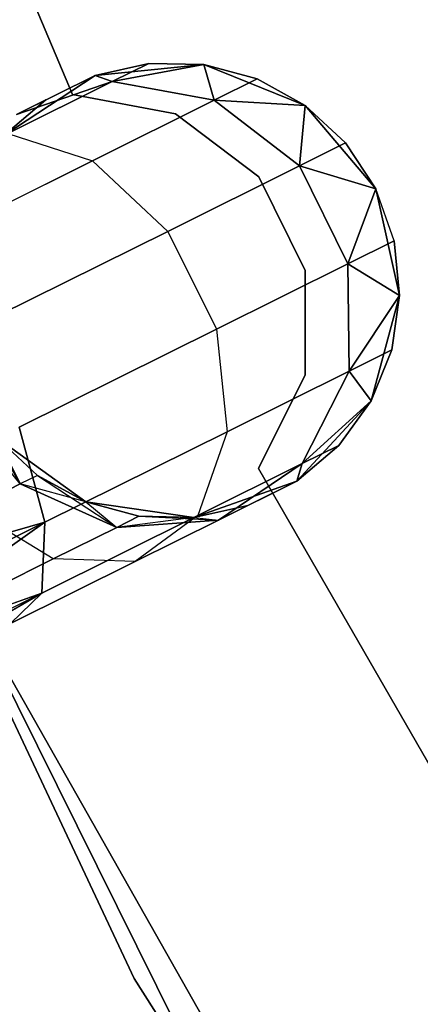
# Model space of a CAD drawing. Extents: x -91 to 91, y -91 to 262.
# Tile 43 of 256: x -54.79 to -53.03, y -30.06 to -25.74. Entities that reach past the tile are written whole.
import ezdxf

# ---------------------------------------------------------------- set-up
doc = ezdxf.new("R2010")
doc.units = 0
doc.header["$LTSCALE"] = 25.4
doc.layers.get('0').update_dxf_attribs({"linetype": 'CONTINUOUS'})

# ---------------------------------------------------------------- blocks, each defined once
blk = doc.blocks.new('ETE0_STL_1')
at = {"color": 0}
for p, q in [((-54.5565, -26.0723, 164.5076), (-56.7408, -20.8963, 164.5076)), ((-56.7408, -20.8963, 162.5076), (-54.5565, -26.0723, 162.5076)), ((-56.7408, -20.8963, 162.5076), (-54.5565, -26.0723, 162.5076)), ((-54.5565, -26.0723, 164.5076), (-56.7408, -20.8963, 164.5076)), ((-54.2876, -29.9475, 330.5076), (-57.7321, -22.6053, 330.5076)), ((-57.7321, -22.6053, 321.0076), (-54.2876, -29.9475, 321.0076)), ((-57.7321, -22.6053, 321.0076), (-54.2876, -29.9475, 321.0076)), ((-54.2876, -29.9475, 330.5076), (-57.7321, -22.6053, 330.5076)), ((-57.2222, -23.8667, 159.5), (-53.6174, -31.1315, 159.5)), ((-53.6174, -31.1315, 169), (-57.2222, -23.8667, 169)), ((-53.6174, -31.1315, 169), (-57.2222, -23.8667, 169)), ((-57.2222, -23.8667, 159.5), (-53.6174, -31.1315, 159.5)), ((-54.2226, -25.9363, 322.0076), (-54.4579, -25.9888, 327.5076)), ((-54.2226, -25.9363, 322.0076), (-54.4579, -25.9888, 322.0076)), ((-54.2226, -25.9363, 322.0076), (-54.4579, -25.9888, 327.5076)), ((-54.2226, -25.9363, 322.0076), (-54.4579, -25.9888, 322.0076)), ((-54.2226, -25.9363, 168.0076), (-54.4579, -25.9888, 168.0076)), ((-54.4579, -25.9888, 163.5076), (-54.2226, -25.9363, 168.0076)), ((-54.2226, -25.9363, 168.0076), (-54.4579, -25.9888, 168.0076)), ((-54.4579, -25.9888, 163.5076), (-54.2226, -25.9363, 168.0076)), ((-54.2226, -25.9363, 322.0076), (-54.3831, -26.0161, 321.1065)), ((-54.2226, -25.9363, 322.0076), (-54.3831, -26.0161, 321.1065)), ((-54.3831, -26.0161, 168.9087), (-54.2226, -25.9363, 168.0076)), ((-54.3831, -26.0161, 168.9087), (-54.2226, -25.9363, 168.0076)), ((-53.9816, -25.9416, 322.0076), (-54.2226, -25.9363, 322.0076)), ((-54.2226, -25.9363, 322.0076), (-53.9816, -25.9416, 327.5076)), ((-54.2226, -25.9363, 322.0076), (-53.9816, -25.9416, 327.5076)), ((-53.9816, -25.9416, 322.0076), (-54.2226, -25.9363, 322.0076)), ((-53.9816, -25.9416, 168.0076), (-54.2226, -25.9363, 168.0076)), ((-54.2226, -25.9363, 168.0076), (-53.9816, -25.9416, 163.5076)), ((-54.2226, -25.9363, 168.0076), (-53.9816, -25.9416, 163.5076)), ((-53.9816, -25.9416, 168.0076), (-54.2226, -25.9363, 168.0076)), ((-53.9816, -25.9416, 327.5076), (-54.4579, -25.9888, 327.5076)), ((-54.4579, -25.9888, 163.5076), (-53.9816, -25.9416, 163.5076)), ((-53.9816, -25.9416, 327.5076), (-54.4579, -25.9888, 327.5076)), ((-54.4579, -25.9888, 163.5076), (-53.9816, -25.9416, 163.5076)), ((-53.9816, -25.9416, 322.0076), (-54.3831, -26.0161, 321.1065)), ((-53.9816, -25.9416, 322.0076), (-54.3831, -26.0161, 321.1065)), ((-54.3831, -26.0161, 168.9087), (-53.9816, -25.9416, 168.0076)), ((-54.3831, -26.0161, 168.9087), (-53.9816, -25.9416, 168.0076)), ((-53.5379, -26.121, 327.5076), (-53.9816, -25.9416, 327.5076)), ((-53.9816, -25.9416, 163.5076), (-53.5379, -26.121, 163.5076)), ((-53.7489, -26.0044, 322.0076), (-53.9816, -25.9416, 327.5076)), ((-53.5379, -26.121, 327.5076), (-53.9816, -25.9416, 327.5076)), ((-53.7489, -26.0044, 322.0076), (-53.9816, -25.9416, 322.0076)), ((-53.9816, -25.9416, 322.0076), (-53.9816, -25.9416, 327.5076)), ((-53.7489, -26.0044, 322.0076), (-53.9816, -25.9416, 327.5076)), ((-53.9816, -25.9416, 322.0076), (-53.9816, -25.9416, 327.5076)), ((-53.9816, -25.9416, 322.0076), (-53.9362, -26.0975, 320.9558)), ((-53.7489, -26.0044, 322.0076), (-53.9816, -25.9416, 322.0076)), ((-53.9816, -25.9416, 322.0076), (-53.9362, -26.0975, 320.9558)), ((-53.9362, -26.0975, 169.0594), (-53.9816, -25.9416, 168.0076)), ((-53.9362, -26.0975, 169.0594), (-53.9816, -25.9416, 168.0076)), ((-53.7489, -26.0044, 168.0076), (-53.9816, -25.9416, 168.0076)), ((-53.9816, -25.9416, 163.5076), (-53.7489, -26.0044, 168.0076)), ((-53.9816, -25.9416, 163.5076), (-53.5379, -26.121, 163.5076)), ((-53.9816, -25.9416, 168.0076), (-53.9816, -25.9416, 163.5076)), ((-53.9816, -25.9416, 168.0076), (-53.9816, -25.9416, 163.5076)), ((-53.7489, -26.0044, 168.0076), (-53.9816, -25.9416, 168.0076)), ((-53.9816, -25.9416, 163.5076), (-53.7489, -26.0044, 168.0076)), ((-54.4579, -25.9888, 327.5076), (-54.8577, -26.2521, 327.5076)), ((-54.8577, -26.2521, 163.5076), (-54.4579, -25.9888, 163.5076)), ((-54.4579, -25.9888, 327.5076), (-54.8577, -26.2521, 327.5076)), ((-54.8577, -26.2521, 163.5076), (-54.4579, -25.9888, 163.5076)), ((-54.3831, -26.0161, 321.1065), (-54.8402, -26.2434, 320.3427)), ((-54.3831, -26.0161, 321.1065), (-54.8402, -26.2434, 320.3427)), ((-54.8402, -26.2434, 169.6726), (-54.3831, -26.0161, 168.9087)), ((-54.8402, -26.2434, 169.6726), (-54.3831, -26.0161, 168.9087)), ((-54.4579, -25.9888, 322.0076), (-54.8019, -26.1599, 321.2884)), ((-54.4579, -25.9888, 322.0076), (-54.8019, -26.1599, 321.2884)), ((-54.8019, -26.1599, 168.7269), (-54.4579, -25.9888, 168.0076)), ((-54.8019, -26.1599, 168.7269), (-54.4579, -25.9888, 168.0076)), ((-54.3831, -26.0161, 321.1065), (-54.8019, -26.1599, 321.2884)), ((-54.3831, -26.0161, 321.1065), (-54.8019, -26.1599, 321.2884)), ((-54.8019, -26.1599, 168.7269), (-54.3831, -26.0161, 168.9087)), ((-54.8019, -26.1599, 168.7269), (-54.3831, -26.0161, 168.9087)), ((-54.6738, -26.0962, 322.0076), (-54.4579, -25.9888, 327.5076)), ((-54.6738, -26.0962, 322.0076), (-54.4579, -25.9888, 327.5076)), ((-54.6738, -26.0962, 168.0076), (-54.4579, -25.9888, 163.5076)), ((-54.6738, -26.0962, 168.0076), (-54.4579, -25.9888, 163.5076)), ((-54.4579, -25.9888, 322.0076), (-54.4579, -25.9888, 327.5076)), ((-54.4579, -25.9888, 322.0076), (-54.4579, -25.9888, 327.5076)), ((-54.4579, -25.9888, 322.0076), (-54.3831, -26.0161, 321.1065)), ((-54.4579, -25.9888, 322.0076), (-54.3831, -26.0161, 321.1065)), ((-54.4579, -25.9888, 168.0076), (-54.4579, -25.9888, 163.5076)), ((-54.3831, -26.0161, 168.9087), (-54.4579, -25.9888, 168.0076)), ((-54.3831, -26.0161, 168.9087), (-54.4579, -25.9888, 168.0076)), ((-54.4579, -25.9888, 168.0076), (-54.4579, -25.9888, 163.5076)), ((-53.9362, -26.0975, 320.9558), (-54.3831, -26.0161, 321.1065)), ((-53.9362, -26.0975, 320.9558), (-54.3831, -26.0161, 321.1065)), ((-54.3831, -26.0161, 168.9087), (-53.9362, -26.0975, 169.0594)), ((-54.3831, -26.0161, 168.9087), (-53.9362, -26.0975, 169.0594)), ((-53.7489, -26.0044, 322.0076), (-53.9362, -26.0975, 320.9558)), ((-53.7489, -26.0044, 322.0076), (-53.9362, -26.0975, 320.9558)), ((-53.9362, -26.0975, 169.0594), (-53.7489, -26.0044, 168.0076)), ((-53.9362, -26.0975, 169.0594), (-53.7489, -26.0044, 168.0076)), ((-53.5379, -26.121, 322.0076), (-53.7489, -26.0044, 322.0076)), ((-53.7489, -26.0044, 322.0076), (-53.5379, -26.121, 327.5076)), ((-53.7489, -26.0044, 322.0076), (-53.5379, -26.121, 327.5076)), ((-53.5379, -26.121, 322.0076), (-53.7489, -26.0044, 322.0076)), ((-53.5379, -26.121, 168.0076), (-53.7489, -26.0044, 168.0076)), ((-53.7489, -26.0044, 168.0076), (-53.5379, -26.121, 163.5076)), ((-53.7489, -26.0044, 168.0076), (-53.5379, -26.121, 163.5076)), ((-53.5379, -26.121, 168.0076), (-53.7489, -26.0044, 168.0076)), ((-54.6738, -26.0962, 322.0076), (-54.8577, -26.2521, 327.5076)), ((-54.6738, -26.0962, 322.0076), (-54.8577, -26.2521, 322.0076)), ((-54.6738, -26.0962, 322.0076), (-54.8577, -26.2521, 327.5076)), ((-54.6738, -26.0962, 322.0076), (-54.8577, -26.2521, 322.0076)), ((-54.6738, -26.0962, 168.0076), (-54.8577, -26.2521, 168.0076)), ((-54.8577, -26.2521, 163.5076), (-54.6738, -26.0962, 168.0076)), ((-54.6738, -26.0962, 168.0076), (-54.8577, -26.2521, 168.0076)), ((-54.8577, -26.2521, 163.5076), (-54.6738, -26.0962, 168.0076)), ((-54.6738, -26.0962, 322.0076), (-54.8019, -26.1599, 321.2884)), ((-54.6738, -26.0962, 322.0076), (-54.8019, -26.1599, 321.2884)), ((-54.8019, -26.1599, 168.7269), (-54.6738, -26.0962, 168.0076)), ((-54.8019, -26.1599, 168.7269), (-54.6738, -26.0962, 168.0076)), ((-54.1064, -26.1568, 164.5076), (-54.5565, -26.0723, 164.5076)), ((-54.5565, -26.0723, 164.5076), (-54.5565, -26.0723, 162.5076)), ((-54.5565, -26.0723, 162.5076), (-54.1064, -26.1568, 162.5076)), ((-54.5565, -26.0723, 164.5076), (-54.5565, -26.0723, 162.5076)), ((-54.5565, -26.0723, 162.5076), (-54.1064, -26.1568, 162.5076)), ((-54.1064, -26.1568, 164.5076), (-54.5565, -26.0723, 164.5076)), ((-53.9362, -26.0975, 320.9558), (-54.4697, -26.3628, 320.0641)), ((-53.9362, -26.0975, 320.9558), (-54.4697, -26.3628, 320.0641)), ((-54.4697, -26.3628, 169.9511), (-53.9362, -26.0975, 169.0594)), ((-54.4697, -26.3628, 169.9511), (-53.9362, -26.0975, 169.0594)), ((-53.5379, -26.121, 322.0076), (-53.9362, -26.0975, 320.9558)), ((-53.5379, -26.121, 322.0076), (-53.9362, -26.0975, 320.9558)), ((-53.5635, -26.3855, 320.8707), (-53.9362, -26.0975, 320.9558)), ((-53.5635, -26.3855, 320.8707), (-53.9362, -26.0975, 320.9558)), ((-53.9362, -26.0975, 169.0594), (-53.5379, -26.121, 168.0076)), ((-53.9362, -26.0975, 169.0594), (-53.5379, -26.121, 168.0076)), ((-53.9362, -26.0975, 169.0594), (-53.5635, -26.3855, 169.1445)), ((-53.9362, -26.0975, 169.0594), (-53.5635, -26.3855, 169.1445)), ((-53.5379, -26.121, 322.0076), (-53.5635, -26.3855, 320.8707)), ((-53.5379, -26.121, 322.0076), (-53.5635, -26.3855, 320.8707)), ((-53.5635, -26.3855, 169.1445), (-53.5379, -26.121, 168.0076)), ((-53.5635, -26.3855, 169.1445), (-53.5379, -26.121, 168.0076)), ((-53.2284, -26.4861, 327.5076), (-53.5379, -26.121, 327.5076)), ((-53.5379, -26.121, 163.5076), (-53.2284, -26.4861, 163.5076)), ((-53.2284, -26.4861, 327.5076), (-53.5379, -26.121, 327.5076)), ((-53.361, -26.2848, 322.0076), (-53.5379, -26.121, 327.5076)), ((-53.361, -26.2848, 322.0076), (-53.5379, -26.121, 322.0076)), ((-53.5379, -26.121, 322.0076), (-53.5379, -26.121, 327.5076)), ((-53.361, -26.2848, 322.0076), (-53.5379, -26.121, 327.5076)), ((-53.5379, -26.121, 322.0076), (-53.5379, -26.121, 327.5076)), ((-53.361, -26.2848, 322.0076), (-53.5379, -26.121, 322.0076)), ((-53.361, -26.2848, 168.0076), (-53.5379, -26.121, 168.0076)), ((-53.5379, -26.121, 163.5076), (-53.2284, -26.4861, 163.5076)), ((-53.5379, -26.121, 163.5076), (-53.361, -26.2848, 168.0076)), ((-53.5379, -26.121, 168.0076), (-53.5379, -26.121, 163.5076)), ((-53.5379, -26.121, 168.0076), (-53.5379, -26.121, 163.5076)), ((-53.361, -26.2848, 168.0076), (-53.5379, -26.121, 168.0076)), ((-53.5379, -26.121, 163.5076), (-53.361, -26.2848, 168.0076)), ((-53.7412, -26.4332, 164.5076), (-54.1064, -26.1568, 164.5076)), ((-54.1064, -26.1568, 164.5076), (-54.1064, -26.1568, 162.5076)), ((-54.1064, -26.1568, 162.5076), (-53.7412, -26.4332, 162.5076)), ((-54.1064, -26.1568, 164.5076), (-54.1064, -26.1568, 162.5076)), ((-54.1064, -26.1568, 162.5076), (-53.7412, -26.4332, 162.5076)), ((-53.7412, -26.4332, 164.5076), (-54.1064, -26.1568, 164.5076)), ((-54.8402, -26.2434, 320.3427), (-54.4697, -26.3628, 320.0641)), ((-54.8402, -26.2434, 320.3427), (-54.4697, -26.3628, 320.0641)), ((-54.8402, -26.2434, 169.6726), (-54.4697, -26.3628, 169.9511)), ((-54.8402, -26.2434, 169.6726), (-54.4697, -26.3628, 169.9511)), ((-53.361, -26.2848, 322.0076), (-53.5635, -26.3855, 320.8707)), ((-53.361, -26.2848, 322.0076), (-53.5635, -26.3855, 320.8707)), ((-53.5635, -26.3855, 169.1445), (-53.361, -26.2848, 168.0076)), ((-53.5635, -26.3855, 169.1445), (-53.361, -26.2848, 168.0076)), ((-53.2284, -26.4861, 327.5076), (-53.361, -26.2848, 322.0076)), ((-53.2284, -26.4861, 322.0076), (-53.361, -26.2848, 322.0076)), ((-53.2284, -26.4861, 327.5076), (-53.361, -26.2848, 322.0076)), ((-53.2284, -26.4861, 322.0076), (-53.361, -26.2848, 322.0076)), ((-53.2284, -26.4861, 168.0076), (-53.361, -26.2848, 168.0076)), ((-53.361, -26.2848, 168.0076), (-53.2284, -26.4861, 163.5076)), ((-53.2284, -26.4861, 168.0076), (-53.361, -26.2848, 168.0076)), ((-53.361, -26.2848, 168.0076), (-53.2284, -26.4861, 163.5076)), ((-54.4697, -26.3628, 320.0641), (-55.2681, -26.7598, 319.4683)), ((-54.4697, -26.3628, 320.0641), (-55.2681, -26.7598, 319.4683)), ((-55.2681, -26.7598, 170.5469), (-54.4697, -26.3628, 169.9511)), ((-55.2681, -26.7598, 170.5469), (-54.4697, -26.3628, 169.9511)), ((-54.4697, -26.3628, 320.0641), (-54.1402, -26.6722, 319.9068)), ((-54.4697, -26.3628, 320.0641), (-54.1402, -26.6722, 319.9068)), ((-54.4697, -26.3628, 169.9511), (-54.1402, -26.6722, 170.1084)), ((-54.4697, -26.3628, 169.9511), (-54.1402, -26.6722, 170.1084)), ((-53.5635, -26.3855, 320.8707), (-54.1402, -26.6722, 319.9068)), ((-53.5635, -26.3855, 320.8707), (-54.1402, -26.6722, 319.9068)), ((-54.1402, -26.6722, 170.1084), (-53.5635, -26.3855, 169.1445)), ((-54.1402, -26.6722, 170.1084), (-53.5635, -26.3855, 169.1445)), ((-53.2284, -26.4861, 322.0076), (-53.5635, -26.3855, 320.8707)), ((-53.2284, -26.4861, 322.0076), (-53.5635, -26.3855, 320.8707)), ((-53.3504, -26.8141, 320.8707), (-53.5635, -26.3855, 320.8707)), ((-53.3504, -26.8141, 320.8707), (-53.5635, -26.3855, 320.8707)), ((-53.5635, -26.3855, 169.1445), (-53.2284, -26.4861, 168.0076)), ((-53.5635, -26.3855, 169.1445), (-53.2284, -26.4861, 168.0076)), ((-53.5635, -26.3855, 169.1445), (-53.3504, -26.8141, 169.1445)), ((-53.5635, -26.3855, 169.1445), (-53.3504, -26.8141, 169.1445)), ((-53.5375, -26.8434, 164.5076), (-53.7412, -26.4332, 164.5076)), ((-53.7412, -26.4332, 164.5076), (-53.7412, -26.4332, 162.5076)), ((-53.7412, -26.4332, 162.5076), (-53.5375, -26.8434, 162.5076)), ((-53.7412, -26.4332, 164.5076), (-53.7412, -26.4332, 162.5076)), ((-53.7412, -26.4332, 162.5076), (-53.5375, -26.8434, 162.5076)), ((-53.5375, -26.8434, 164.5076), (-53.7412, -26.4332, 164.5076)), ((-53.2284, -26.4861, 322.0076), (-53.3504, -26.8141, 320.8707)), ((-53.2284, -26.4861, 322.0076), (-53.3504, -26.8141, 320.8707)), ((-53.3504, -26.8141, 169.1445), (-53.2284, -26.4861, 168.0076)), ((-53.3504, -26.8141, 169.1445), (-53.2284, -26.4861, 168.0076)), ((-53.1241, -26.9533, 327.5076), (-53.2284, -26.4861, 327.5076)), ((-53.2284, -26.4861, 163.5076), (-53.1241, -26.9533, 163.5076)), ((-53.1479, -26.7134, 322.0076), (-53.2284, -26.4861, 327.5076)), ((-53.1241, -26.9533, 327.5076), (-53.2284, -26.4861, 327.5076)), ((-53.1479, -26.7134, 322.0076), (-53.2284, -26.4861, 327.5076)), ((-53.1479, -26.7134, 322.0076), (-53.2284, -26.4861, 322.0076)), ((-53.2284, -26.4861, 322.0076), (-53.2284, -26.4861, 327.5076)), ((-53.2284, -26.4861, 322.0076), (-53.2284, -26.4861, 327.5076)), ((-53.1479, -26.7134, 322.0076), (-53.2284, -26.4861, 322.0076)), ((-53.1479, -26.7134, 168.0076), (-53.2284, -26.4861, 168.0076)), ((-53.2284, -26.4861, 168.0076), (-53.2284, -26.4861, 163.5076)), ((-53.2284, -26.4861, 168.0076), (-53.2284, -26.4861, 163.5076)), ((-53.1479, -26.7134, 168.0076), (-53.2284, -26.4861, 168.0076)), ((-53.1479, -26.7134, 168.0076), (-53.2284, -26.4861, 163.5076)), ((-53.1479, -26.7134, 168.0076), (-53.2284, -26.4861, 163.5076)), ((-53.2284, -26.4861, 163.5076), (-53.1241, -26.9533, 163.5076)), ((-54.1402, -26.6722, 319.9068), (-55.0032, -27.1014, 319.2628)), ((-54.1402, -26.6722, 319.9068), (-55.0032, -27.1014, 319.2628)), ((-55.0032, -27.1014, 170.7524), (-54.1402, -26.6722, 170.1084)), ((-55.0032, -27.1014, 170.7524), (-54.1402, -26.6722, 170.1084)), ((-54.1402, -26.6722, 319.9068), (-53.927, -27.1008, 319.9068)), ((-54.1402, -26.6722, 319.9068), (-53.927, -27.1008, 319.9068)), ((-54.1402, -26.6722, 170.1084), (-53.927, -27.1008, 170.1084)), ((-54.1402, -26.6722, 170.1084), (-53.927, -27.1008, 170.1084)), ((-53.1479, -26.7134, 322.0076), (-53.3504, -26.8141, 320.8707)), ((-53.1479, -26.7134, 322.0076), (-53.3504, -26.8141, 320.8707)), ((-53.3504, -26.8141, 169.1445), (-53.1479, -26.7134, 168.0076)), ((-53.3504, -26.8141, 169.1445), (-53.1479, -26.7134, 168.0076)), ((-53.1241, -26.9533, 322.0076), (-53.1479, -26.7134, 322.0076)), ((-53.1479, -26.7134, 322.0076), (-53.1241, -26.9533, 327.5076)), ((-53.1479, -26.7134, 322.0076), (-53.1241, -26.9533, 327.5076)), ((-53.1241, -26.9533, 322.0076), (-53.1479, -26.7134, 322.0076)), ((-53.1241, -26.9533, 168.0076), (-53.1479, -26.7134, 168.0076)), ((-53.1479, -26.7134, 168.0076), (-53.1241, -26.9533, 163.5076)), ((-53.1479, -26.7134, 168.0076), (-53.1241, -26.9533, 163.5076)), ((-53.1241, -26.9533, 168.0076), (-53.1479, -26.7134, 168.0076)), ((-53.3504, -26.8141, 320.8707), (-53.927, -27.1008, 319.9068)), ((-53.3504, -26.8141, 320.8707), (-53.927, -27.1008, 319.9068)), ((-53.927, -27.1008, 170.1084), (-53.3504, -26.8141, 169.1445)), ((-53.927, -27.1008, 170.1084), (-53.3504, -26.8141, 169.1445)), ((-53.538, -27.3013, 164.5076), (-53.5375, -26.8434, 164.5076)), ((-53.5375, -26.8434, 162.5076), (-53.538, -27.3013, 162.5076)), ((-53.5375, -26.8434, 162.5076), (-53.538, -27.3013, 162.5076)), ((-53.538, -27.3013, 164.5076), (-53.5375, -26.8434, 164.5076)), ((-53.5375, -26.8434, 164.5076), (-53.5375, -26.8434, 162.5076)), ((-53.5375, -26.8434, 164.5076), (-53.5375, -26.8434, 162.5076)), ((-53.1241, -26.9533, 322.0076), (-53.3504, -26.8141, 320.8707)), ((-53.1241, -26.9533, 322.0076), (-53.3504, -26.8141, 320.8707)), ((-53.3457, -27.285, 320.9558), (-53.3504, -26.8141, 320.8707)), ((-53.3457, -27.285, 320.9558), (-53.3504, -26.8141, 320.8707)), ((-53.3504, -26.8141, 169.1445), (-53.1241, -26.9533, 168.0076)), ((-53.3504, -26.8141, 169.1445), (-53.1241, -26.9533, 168.0076)), ((-53.3504, -26.8141, 169.1445), (-53.3457, -27.285, 169.0594)), ((-53.3504, -26.8141, 169.1445), (-53.3457, -27.285, 169.0594)), ((-55.7821, -26.9473, 327.5076), (-51.7876, -33.9978, 327.5076)), ((-51.7876, -33.9978, 328.5076), (-55.7821, -26.9473, 328.5076)), ((-55.7821, -26.9473, 327.5076), (-51.7876, -33.9978, 327.5076)), ((-51.7876, -33.9978, 328.5076), (-55.7821, -26.9473, 328.5076)), ((-53.1241, -26.9533, 322.0076), (-53.3457, -27.285, 320.9558)), ((-53.1241, -26.9533, 322.0076), (-53.3457, -27.285, 320.9558)), ((-53.3457, -27.285, 169.0594), (-53.1241, -26.9533, 168.0076)), ((-53.3457, -27.285, 169.0594), (-53.1241, -26.9533, 168.0076)), ((-53.2488, -27.4154, 327.5076), (-53.1241, -26.9533, 327.5076)), ((-53.1241, -26.9533, 163.5076), (-53.2488, -27.4154, 163.5076)), ((-53.2488, -27.4154, 327.5076), (-53.1241, -26.9533, 327.5076)), ((-53.1241, -26.9533, 163.5076), (-53.2488, -27.4154, 163.5076)), ((-53.1584, -27.1919, 322.0076), (-53.1241, -26.9533, 327.5076)), ((-53.1584, -27.1919, 322.0076), (-53.1241, -26.9533, 322.0076)), ((-53.1584, -27.1919, 322.0076), (-53.1241, -26.9533, 327.5076)), ((-53.1584, -27.1919, 322.0076), (-53.1241, -26.9533, 322.0076)), ((-53.1584, -27.1919, 168.0076), (-53.1241, -26.9533, 168.0076)), ((-53.1241, -26.9533, 163.5076), (-53.1584, -27.1919, 168.0076)), ((-53.1584, -27.1919, 168.0076), (-53.1241, -26.9533, 168.0076)), ((-53.1241, -26.9533, 163.5076), (-53.1584, -27.1919, 168.0076)), ((-53.1241, -26.9533, 322.0076), (-53.1241, -26.9533, 327.5076)), ((-53.1241, -26.9533, 322.0076), (-53.1241, -26.9533, 327.5076)), ((-53.1241, -26.9533, 168.0076), (-53.1241, -26.9533, 163.5076)), ((-53.1241, -26.9533, 168.0076), (-53.1241, -26.9533, 163.5076)), ((-53.927, -27.1008, 319.9068), (-54.7901, -27.53, 319.2628)), ((-53.927, -27.1008, 319.9068), (-54.7901, -27.53, 319.2628)), ((-54.7901, -27.53, 170.7524), (-53.927, -27.1008, 170.1084)), ((-54.7901, -27.53, 170.7524), (-53.927, -27.1008, 170.1084)), ((-53.927, -27.1008, 319.9068), (-53.8792, -27.5503, 320.0641)), ((-53.927, -27.1008, 319.9068), (-53.8792, -27.5503, 320.0641)), ((-53.927, -27.1008, 170.1084), (-53.8792, -27.5503, 169.9511)), ((-53.927, -27.1008, 170.1084), (-53.8792, -27.5503, 169.9511)), ((-53.1584, -27.1919, 322.0076), (-53.3457, -27.285, 320.9558)), ((-53.1584, -27.1919, 322.0076), (-53.3457, -27.285, 320.9558)), ((-53.3457, -27.285, 169.0594), (-53.1584, -27.1919, 168.0076)), ((-53.3457, -27.285, 169.0594), (-53.1584, -27.1919, 168.0076)), ((-53.2488, -27.4154, 322.0076), (-53.1584, -27.1919, 322.0076)), ((-53.1584, -27.1919, 322.0076), (-53.2488, -27.4154, 327.5076)), ((-53.1584, -27.1919, 322.0076), (-53.2488, -27.4154, 327.5076)), ((-53.2488, -27.4154, 322.0076), (-53.1584, -27.1919, 322.0076)), ((-53.2488, -27.4154, 168.0076), (-53.1584, -27.1919, 168.0076)), ((-53.1584, -27.1919, 168.0076), (-53.2488, -27.4154, 163.5076)), ((-53.1584, -27.1919, 168.0076), (-53.2488, -27.4154, 163.5076)), ((-53.2488, -27.4154, 168.0076), (-53.1584, -27.1919, 168.0076)), ((-53.3457, -27.285, 320.9558), (-53.8792, -27.5503, 320.0641)), ((-53.3457, -27.285, 320.9558), (-53.8792, -27.5503, 320.0641)), ((-53.8792, -27.5503, 169.9511), (-53.3457, -27.285, 169.0594)), ((-53.8792, -27.5503, 169.9511), (-53.3457, -27.285, 169.0594)), ((-53.7426, -27.7111, 164.5076), (-53.538, -27.3013, 164.5076)), ((-53.538, -27.3013, 162.5076), (-53.7426, -27.7111, 162.5076)), ((-53.538, -27.3013, 162.5076), (-53.7426, -27.7111, 162.5076)), ((-53.7426, -27.7111, 164.5076), (-53.538, -27.3013, 164.5076)), ((-53.5505, -27.6905, 321.1065), (-53.3457, -27.285, 320.9558)), ((-53.5505, -27.6905, 321.1065), (-53.3457, -27.285, 320.9558)), ((-53.3457, -27.285, 169.0594), (-53.5505, -27.6905, 168.9087)), ((-53.3457, -27.285, 169.0594), (-53.5505, -27.6905, 168.9087)), ((-53.538, -27.3013, 164.5076), (-53.538, -27.3013, 162.5076)), ((-53.538, -27.3013, 164.5076), (-53.538, -27.3013, 162.5076)), ((-53.2488, -27.4154, 322.0076), (-53.3457, -27.285, 320.9558)), ((-53.2488, -27.4154, 322.0076), (-53.3457, -27.285, 320.9558)), ((-53.3457, -27.285, 169.0594), (-53.2488, -27.4154, 168.0076)), ((-53.3457, -27.285, 169.0594), (-53.2488, -27.4154, 168.0076)), ((-54.7857, -27.7795, 168.4341), (-55.0192, -27.3766, 168.0076)), ((-54.7857, -27.7795, 168.4341), (-55.0192, -27.3766, 168.0076)), ((-54.7857, -27.7795, 321.5811), (-55.0874, -27.4105, 321.6249)), ((-54.7857, -27.7795, 321.5811), (-55.0874, -27.4105, 321.6249)), ((-54.7857, -27.7795, 168.4341), (-55.0874, -27.4105, 168.3903)), ((-54.7857, -27.7795, 168.4341), (-55.0874, -27.4105, 168.3903)), ((-53.5739, -27.7666, 327.5076), (-53.2488, -27.4154, 327.5076)), ((-53.2488, -27.4154, 163.5076), (-53.5739, -27.7666, 163.5076)), ((-53.5739, -27.7666, 327.5076), (-53.2488, -27.4154, 327.5076)), ((-53.2488, -27.4154, 163.5076), (-53.5739, -27.7666, 163.5076)), ((-53.2488, -27.4154, 322.0076), (-53.5505, -27.6905, 321.1065)), ((-53.2488, -27.4154, 322.0076), (-53.5505, -27.6905, 321.1065)), ((-53.5505, -27.6905, 168.9087), (-53.2488, -27.4154, 168.0076)), ((-53.5505, -27.6905, 168.9087), (-53.2488, -27.4154, 168.0076)), ((-53.39, -27.6107, 322.0076), (-53.2488, -27.4154, 327.5076)), ((-53.39, -27.6107, 322.0076), (-53.2488, -27.4154, 322.0076)), ((-53.39, -27.6107, 322.0076), (-53.2488, -27.4154, 327.5076)), ((-53.39, -27.6107, 322.0076), (-53.2488, -27.4154, 322.0076)), ((-53.39, -27.6107, 168.0076), (-53.2488, -27.4154, 168.0076)), ((-53.2488, -27.4154, 163.5076), (-53.39, -27.6107, 168.0076)), ((-53.39, -27.6107, 168.0076), (-53.2488, -27.4154, 168.0076)), ((-53.2488, -27.4154, 163.5076), (-53.39, -27.6107, 168.0076)), ((-53.2488, -27.4154, 322.0076), (-53.2488, -27.4154, 327.5076)), ((-53.2488, -27.4154, 322.0076), (-53.2488, -27.4154, 327.5076)), ((-53.2488, -27.4154, 168.0076), (-53.2488, -27.4154, 163.5076)), ((-53.2488, -27.4154, 168.0076), (-53.2488, -27.4154, 163.5076)), ((-54.7901, -27.53, 319.2628), (-54.6776, -27.9473, 319.4683)), ((-54.7901, -27.53, 319.2628), (-54.6776, -27.9473, 319.4683)), ((-54.6776, -27.9473, 170.5469), (-54.7901, -27.53, 170.7524)), ((-54.6776, -27.9473, 170.5469), (-54.7901, -27.53, 170.7524)), ((-54.8867, -27.578, 327.5076), (-54.4988, -27.8584, 327.5076)), ((-54.4988, -27.8584, 163.5076), (-54.8867, -27.578, 163.5076)), ((-54.8867, -27.578, 322.0076), (-54.7098, -27.7418, 322.0076)), ((-54.7098, -27.7418, 322.0076), (-54.8867, -27.578, 327.5076)), ((-54.7098, -27.7418, 322.0076), (-54.8867, -27.578, 327.5076)), ((-54.8867, -27.578, 327.5076), (-54.4988, -27.8584, 327.5076)), ((-54.8867, -27.578, 322.0076), (-54.7098, -27.7418, 322.0076)), ((-54.8867, -27.578, 322.0076), (-54.7857, -27.7795, 321.5811)), ((-54.8867, -27.578, 322.0076), (-54.7857, -27.7795, 321.5811)), ((-54.8867, -27.578, 168.0076), (-54.7857, -27.7795, 168.4341)), ((-54.8867, -27.578, 168.0076), (-54.7857, -27.7795, 168.4341)), ((-54.8867, -27.578, 168.0076), (-54.7098, -27.7418, 168.0076)), ((-54.7098, -27.7418, 168.0076), (-54.8867, -27.578, 163.5076)), ((-54.4988, -27.8584, 163.5076), (-54.8867, -27.578, 163.5076)), ((-54.7098, -27.7418, 168.0076), (-54.8867, -27.578, 163.5076)), ((-54.8867, -27.578, 168.0076), (-54.7098, -27.7418, 168.0076)), ((-53.8792, -27.5503, 320.0641), (-54.6776, -27.9473, 319.4683)), ((-53.8792, -27.5503, 320.0641), (-54.6776, -27.9473, 319.4683)), ((-54.6776, -27.9473, 170.5469), (-53.8792, -27.5503, 169.9511)), ((-54.6776, -27.9473, 170.5469), (-53.8792, -27.5503, 169.9511)), ((-53.8792, -27.5503, 320.0641), (-54.0075, -27.9178, 320.3427)), ((-53.8792, -27.5503, 320.0641), (-54.0075, -27.9178, 320.3427)), ((-53.8792, -27.5503, 169.9511), (-54.0075, -27.9178, 169.6726)), ((-53.8792, -27.5503, 169.9511), (-54.0075, -27.9178, 169.6726)), ((-53.5739, -27.7666, 322.0076), (-53.39, -27.6107, 322.0076)), ((-53.39, -27.6107, 322.0076), (-53.5739, -27.7666, 327.5076)), ((-53.39, -27.6107, 322.0076), (-53.5739, -27.7666, 327.5076)), ((-53.5739, -27.7666, 322.0076), (-53.39, -27.6107, 322.0076)), ((-53.5739, -27.7666, 168.0076), (-53.39, -27.6107, 168.0076)), ((-53.39, -27.6107, 168.0076), (-53.5739, -27.7666, 163.5076)), ((-53.39, -27.6107, 168.0076), (-53.5739, -27.7666, 163.5076)), ((-53.5739, -27.7666, 168.0076), (-53.39, -27.6107, 168.0076)), ((-53.39, -27.6107, 322.0076), (-53.5505, -27.6905, 321.1065)), ((-53.39, -27.6107, 322.0076), (-53.5505, -27.6905, 321.1065)), ((-53.5505, -27.6905, 168.9087), (-53.39, -27.6107, 168.0076)), ((-53.5505, -27.6905, 168.9087), (-53.39, -27.6107, 168.0076)), ((-53.5505, -27.6905, 321.1065), (-54.0075, -27.9178, 320.3427)), ((-53.5505, -27.6905, 321.1065), (-54.0075, -27.9178, 320.3427)), ((-54.0075, -27.9178, 169.6726), (-53.5505, -27.6905, 168.9087)), ((-54.0075, -27.9178, 169.6726), (-53.5505, -27.6905, 168.9087)), ((-53.9179, -27.9376, 321.2884), (-53.5505, -27.6905, 321.1065)), ((-53.9179, -27.9376, 321.2884), (-53.5505, -27.6905, 321.1065)), ((-53.5505, -27.6905, 168.9087), (-53.9179, -27.9376, 168.7269)), ((-53.5505, -27.6905, 168.9087), (-53.9179, -27.9376, 168.7269)), ((-53.5739, -27.7666, 322.0076), (-53.5505, -27.6905, 321.1065)), ((-53.5739, -27.7666, 322.0076), (-53.5505, -27.6905, 321.1065)), ((-53.5505, -27.6905, 168.9087), (-53.5739, -27.7666, 168.0076)), ((-53.5505, -27.6905, 168.9087), (-53.5739, -27.7666, 168.0076)), ((-54.7098, -27.7418, 322.0076), (-54.7857, -27.7795, 321.5811)), ((-54.7098, -27.7418, 322.0076), (-54.7857, -27.7795, 321.5811)), ((-54.7098, -27.7418, 168.0076), (-54.7857, -27.7795, 168.4341)), ((-54.7098, -27.7418, 168.0076), (-54.7857, -27.7795, 168.4341)), ((-54.7098, -27.7418, 322.0076), (-54.4988, -27.8584, 327.5076)), ((-54.7098, -27.7418, 322.0076), (-54.4988, -27.8584, 322.0076)), ((-54.7098, -27.7418, 322.0076), (-54.4988, -27.8584, 327.5076)), ((-54.7098, -27.7418, 322.0076), (-54.4988, -27.8584, 322.0076)), ((-54.7098, -27.7418, 168.0076), (-54.3636, -27.9698, 168.5556)), ((-54.7098, -27.7418, 168.0076), (-54.3636, -27.9698, 168.5556)), ((-54.7098, -27.7418, 168.0076), (-54.4988, -27.8584, 168.0076)), ((-54.4988, -27.8584, 163.5076), (-54.7098, -27.7418, 168.0076)), ((-54.7098, -27.7418, 168.0076), (-54.4988, -27.8584, 168.0076)), ((-54.4988, -27.8584, 163.5076), (-54.7098, -27.7418, 168.0076)), ((-50.9396, -32.5781, 164.5076), (-53.7426, -27.7111, 164.5076)), ((-53.7426, -27.7111, 164.5076), (-53.7426, -27.7111, 162.5076)), ((-53.7426, -27.7111, 162.5076), (-50.9396, -32.5781, 162.5076)), ((-53.7426, -27.7111, 164.5076), (-53.7426, -27.7111, 162.5076)), ((-53.7426, -27.7111, 162.5076), (-50.9396, -32.5781, 162.5076)), ((-50.9396, -32.5781, 164.5076), (-53.7426, -27.7111, 164.5076)), ((-54.7857, -27.7795, 321.5811), (-55.0021, -27.8871, 321.2195)), ((-54.7857, -27.7795, 321.5811), (-55.0021, -27.8871, 321.2195)), ((-55.0021, -27.8871, 168.7957), (-54.7857, -27.7795, 168.4341)), ((-55.0021, -27.8871, 168.7957), (-54.7857, -27.7795, 168.4341)), ((-54.3636, -27.9698, 321.4596), (-54.7857, -27.7795, 321.5811)), ((-54.4988, -27.8584, 322.0076), (-54.7857, -27.7795, 321.5811)), ((-54.3636, -27.9698, 321.4596), (-54.7857, -27.7795, 321.5811)), ((-54.4988, -27.8584, 322.0076), (-54.7857, -27.7795, 321.5811)), ((-54.7857, -27.7795, 168.4341), (-54.3636, -27.9698, 168.5556)), ((-54.7857, -27.7795, 168.4341), (-54.3636, -27.9698, 168.5556)), ((-54.025, -27.9265, 327.5076), (-53.5739, -27.7666, 327.5076)), ((-53.5739, -27.7666, 163.5076), (-54.025, -27.9265, 163.5076)), ((-54.025, -27.9265, 327.5076), (-53.5739, -27.7666, 327.5076)), ((-53.5739, -27.7666, 163.5076), (-54.025, -27.9265, 163.5076)), ((-53.5739, -27.7666, 322.0076), (-53.9179, -27.9376, 321.2884)), ((-53.5739, -27.7666, 322.0076), (-53.9179, -27.9376, 321.2884)), ((-53.9179, -27.9376, 168.7269), (-53.5739, -27.7666, 168.0076)), ((-53.9179, -27.9376, 168.7269), (-53.5739, -27.7666, 168.0076)), ((-53.7898, -27.8739, 322.0076), (-53.5739, -27.7666, 327.5076)), ((-53.7898, -27.8739, 322.0076), (-53.5739, -27.7666, 327.5076)), ((-53.5739, -27.7666, 163.5076), (-53.7898, -27.8739, 168.0076)), ((-53.5739, -27.7666, 163.5076), (-53.7898, -27.8739, 168.0076)), ((-53.5739, -27.7666, 322.0076), (-53.5739, -27.7666, 327.5076)), ((-53.5739, -27.7666, 322.0076), (-53.5739, -27.7666, 327.5076)), ((-53.5739, -27.7666, 168.0076), (-53.5739, -27.7666, 163.5076)), ((-53.5739, -27.7666, 168.0076), (-53.5739, -27.7666, 163.5076)), ((-54.4988, -27.8584, 327.5076), (-54.025, -27.9265, 327.5076)), ((-54.025, -27.9265, 163.5076), (-54.4988, -27.8584, 163.5076)), ((-54.4988, -27.8584, 322.0076), (-54.4988, -27.8584, 327.5076)), ((-54.4988, -27.8584, 322.0076), (-54.4988, -27.8584, 327.5076)), ((-54.4988, -27.8584, 322.0076), (-54.266, -27.9212, 322.0076)), ((-54.266, -27.9212, 322.0076), (-54.4988, -27.8584, 327.5076)), ((-54.266, -27.9212, 322.0076), (-54.4988, -27.8584, 327.5076)), ((-54.4988, -27.8584, 327.5076), (-54.025, -27.9265, 327.5076)), ((-54.4988, -27.8584, 322.0076), (-54.266, -27.9212, 322.0076)), ((-54.4988, -27.8584, 322.0076), (-54.3636, -27.9698, 321.4596)), ((-54.4988, -27.8584, 322.0076), (-54.3636, -27.9698, 321.4596)), ((-54.4988, -27.8584, 168.0076), (-54.3636, -27.9698, 168.5556)), ((-54.4988, -27.8584, 168.0076), (-54.3636, -27.9698, 168.5556)), ((-54.4988, -27.8584, 168.0076), (-54.266, -27.9212, 168.0076)), ((-54.266, -27.9212, 168.0076), (-54.4988, -27.8584, 163.5076)), ((-54.025, -27.9265, 163.5076), (-54.4988, -27.8584, 163.5076)), ((-54.266, -27.9212, 168.0076), (-54.4988, -27.8584, 163.5076)), ((-54.4988, -27.8584, 168.0076), (-54.266, -27.9212, 168.0076)), ((-54.4988, -27.8584, 168.0076), (-54.4988, -27.8584, 163.5076)), ((-54.4988, -27.8584, 168.0076), (-54.4988, -27.8584, 163.5076)), ((-54.025, -27.9265, 322.0076), (-53.7898, -27.8739, 322.0076)), ((-53.7898, -27.8739, 322.0076), (-54.025, -27.9265, 327.5076)), ((-53.7898, -27.8739, 322.0076), (-54.025, -27.9265, 327.5076)), ((-54.025, -27.9265, 322.0076), (-53.7898, -27.8739, 322.0076)), ((-54.025, -27.9265, 168.0076), (-53.7898, -27.8739, 168.0076)), ((-53.7898, -27.8739, 168.0076), (-54.025, -27.9265, 163.5076)), ((-53.7898, -27.8739, 168.0076), (-54.025, -27.9265, 163.5076)), ((-54.025, -27.9265, 168.0076), (-53.7898, -27.8739, 168.0076)), ((-53.7898, -27.8739, 322.0076), (-53.9179, -27.9376, 321.2884)), ((-53.7898, -27.8739, 322.0076), (-53.9179, -27.9376, 321.2884)), ((-53.9179, -27.9376, 168.7269), (-53.7898, -27.8739, 168.0076)), ((-53.9179, -27.9376, 168.7269), (-53.7898, -27.8739, 168.0076)), ((-54.6416, -28.108, 320.9951), (-55.0021, -27.8871, 321.2195)), ((-54.6416, -28.108, 320.9951), (-55.0021, -27.8871, 321.2195)), ((-54.6416, -28.108, 169.0201), (-55.0021, -27.8871, 168.7957)), ((-54.6416, -28.108, 169.0201), (-55.0021, -27.8871, 168.7957)), ((-54.0075, -27.9178, 320.3427), (-54.6915, -28.2579, 319.8322)), ((-54.0075, -27.9178, 320.3427), (-54.6915, -28.2579, 319.8322)), ((-54.6915, -28.2579, 170.183), (-54.0075, -27.9178, 169.6726)), ((-54.6915, -28.2579, 170.183), (-54.0075, -27.9178, 169.6726)), ((-54.266, -27.9212, 322.0076), (-54.3636, -27.9698, 321.4596)), ((-54.266, -27.9212, 322.0076), (-54.3636, -27.9698, 321.4596)), ((-54.3636, -27.9698, 168.5556), (-54.266, -27.9212, 168.0076)), ((-54.3636, -27.9698, 168.5556), (-54.266, -27.9212, 168.0076)), ((-54.0075, -27.9178, 320.3427), (-54.2827, -28.119, 320.6786)), ((-54.0075, -27.9178, 320.3427), (-54.2827, -28.119, 320.6786)), ((-54.0075, -27.9178, 169.6726), (-54.2827, -28.119, 169.3366)), ((-54.0075, -27.9178, 169.6726), (-54.2827, -28.119, 169.3366)), ((-54.266, -27.9212, 322.0076), (-54.025, -27.9265, 327.5076)), ((-54.266, -27.9212, 322.0076), (-54.025, -27.9265, 322.0076)), ((-54.266, -27.9212, 322.0076), (-54.025, -27.9265, 327.5076)), ((-54.266, -27.9212, 322.0076), (-54.025, -27.9265, 322.0076)), ((-54.266, -27.9212, 168.0076), (-53.9179, -27.9376, 168.7269)), ((-54.266, -27.9212, 168.0076), (-53.9179, -27.9376, 168.7269)), ((-54.266, -27.9212, 168.0076), (-54.025, -27.9265, 168.0076)), ((-54.025, -27.9265, 163.5076), (-54.266, -27.9212, 168.0076)), ((-54.266, -27.9212, 168.0076), (-54.025, -27.9265, 168.0076)), ((-54.025, -27.9265, 163.5076), (-54.266, -27.9212, 168.0076)), ((-54.6776, -27.9473, 319.4683), (-55.7077, -28.238, 319.1222)), ((-54.6776, -27.9473, 319.4683), (-55.7077, -28.238, 319.1222)), ((-55.7077, -28.238, 170.8931), (-54.6776, -27.9473, 170.5469)), ((-55.7077, -28.238, 170.8931), (-54.6776, -27.9473, 170.5469)), ((-54.6776, -27.9473, 319.4683), (-55.6194, -28.4157, 319.2591)), ((-54.6776, -27.9473, 319.4683), (-55.6194, -28.4157, 319.2591)), ((-55.6194, -28.4157, 170.7561), (-54.6776, -27.9473, 170.5469)), ((-55.6194, -28.4157, 170.7561), (-54.6776, -27.9473, 170.5469)), ((-54.6776, -27.9473, 319.4683), (-55.5482, -28.5588, 319.4395)), ((-54.6776, -27.9473, 319.4683), (-55.5482, -28.5588, 319.4395)), ((-55.5482, -28.5588, 170.5757), (-54.6776, -27.9473, 170.5469)), ((-55.5482, -28.5588, 170.5757), (-54.6776, -27.9473, 170.5469)), ((-54.6776, -27.9473, 319.4683), (-54.6915, -28.2579, 319.8322)), ((-54.6776, -27.9473, 319.4683), (-54.6915, -28.2579, 319.8322)), ((-54.6915, -28.2579, 170.183), (-54.6776, -27.9473, 170.5469)), ((-54.6915, -28.2579, 170.183), (-54.6776, -27.9473, 170.5469)), ((-54.025, -27.9265, 322.0076), (-54.3636, -27.9698, 321.4596)), ((-54.025, -27.9265, 322.0076), (-54.3636, -27.9698, 321.4596)), ((-54.3636, -27.9698, 321.4596), (-53.9179, -27.9376, 321.2884)), ((-54.3636, -27.9698, 321.4596), (-53.9179, -27.9376, 321.2884)), ((-53.9179, -27.9376, 168.7269), (-54.3636, -27.9698, 168.5556)), ((-53.9179, -27.9376, 168.7269), (-54.3636, -27.9698, 168.5556)), ((-53.9179, -27.9376, 321.2884), (-54.2827, -28.119, 320.6786)), ((-53.9179, -27.9376, 321.2884), (-54.2827, -28.119, 320.6786)), ((-54.2827, -28.119, 169.3366), (-53.9179, -27.9376, 168.7269)), ((-54.2827, -28.119, 169.3366), (-53.9179, -27.9376, 168.7269)), ((-54.025, -27.9265, 322.0076), (-54.025, -27.9265, 327.5076)), ((-54.025, -27.9265, 322.0076), (-54.025, -27.9265, 327.5076)), ((-54.025, -27.9265, 322.0076), (-53.9179, -27.9376, 321.2884)), ((-54.025, -27.9265, 322.0076), (-53.9179, -27.9376, 321.2884)), ((-54.025, -27.9265, 168.0076), (-53.9179, -27.9376, 168.7269)), ((-54.025, -27.9265, 168.0076), (-53.9179, -27.9376, 168.7269)), ((-54.025, -27.9265, 168.0076), (-54.025, -27.9265, 163.5076)), ((-54.025, -27.9265, 168.0076), (-54.025, -27.9265, 163.5076)), ((-54.3636, -27.9698, 321.4596), (-54.6416, -28.108, 320.9951)), ((-54.3636, -27.9698, 321.4596), (-54.6416, -28.108, 320.9951)), ((-54.6416, -28.108, 169.0201), (-54.3636, -27.9698, 168.5556)), ((-54.6416, -28.108, 169.0201), (-54.3636, -27.9698, 168.5556)), ((-54.6416, -28.108, 320.9951), (-55.0575, -28.3148, 320.6847)), ((-54.6416, -28.108, 320.9951), (-55.0575, -28.3148, 320.6847)), ((-55.0575, -28.3148, 169.3306), (-54.6416, -28.108, 169.0201)), ((-55.0575, -28.3148, 169.3306), (-54.6416, -28.108, 169.0201)), ((-54.2827, -28.119, 320.6786), (-54.8286, -28.3905, 320.2712)), ((-54.2827, -28.119, 320.6786), (-54.8286, -28.3905, 320.2712)), ((-54.8286, -28.3905, 169.744), (-54.2827, -28.119, 169.3366)), ((-54.8286, -28.3905, 169.744), (-54.2827, -28.119, 169.3366)), ((-54.2827, -28.119, 320.6786), (-54.6416, -28.108, 320.9951)), ((-54.2827, -28.119, 320.6786), (-54.6416, -28.108, 320.9951)), ((-54.2827, -28.119, 169.3366), (-54.6416, -28.108, 169.0201)), ((-54.2827, -28.119, 169.3366), (-54.6416, -28.108, 169.0201)), ((-54.6915, -28.2579, 319.8322), (-55.5482, -28.5588, 319.4395)), ((-54.6915, -28.2579, 319.8322), (-55.5482, -28.5588, 319.4395)), ((-55.5482, -28.5588, 170.5757), (-54.6915, -28.2579, 170.183)), ((-55.5482, -28.5588, 170.5757), (-54.6915, -28.2579, 170.183)), ((-54.6915, -28.2579, 319.8322), (-55.4983, -28.6591, 319.653)), ((-54.6915, -28.2579, 319.8322), (-55.4983, -28.6591, 319.653)), ((-55.4983, -28.6591, 170.3622), (-54.6915, -28.2579, 170.183)), ((-55.4983, -28.6591, 170.3622), (-54.6915, -28.2579, 170.183)), ((-54.6915, -28.2579, 319.8322), (-55.4726, -28.7108, 319.8871)), ((-54.6915, -28.2579, 319.8322), (-55.4726, -28.7108, 319.8871)), ((-55.4726, -28.7108, 170.1281), (-54.6915, -28.2579, 170.183)), ((-55.4726, -28.7108, 170.1281), (-54.6915, -28.2579, 170.183)), ((-54.6915, -28.2579, 319.8322), (-54.8286, -28.3905, 320.2712)), ((-54.6915, -28.2579, 319.8322), (-54.8286, -28.3905, 320.2712)), ((-54.8286, -28.3905, 169.744), (-54.6915, -28.2579, 170.183)), ((-54.8286, -28.3905, 169.744), (-54.6915, -28.2579, 170.183)), ((-49.9143, -36.7773, 330.5076), (-54.2876, -29.9475, 330.5076)), ((-54.2876, -29.9475, 321.0076), (-49.9143, -36.7773, 321.0076)), ((-54.2876, -29.9475, 321.0076), (-49.9143, -36.7773, 321.0076)), ((-54.2876, -29.9475, 321.0076), (-54.2876, -29.9475, 330.5076)), ((-49.9143, -36.7773, 330.5076), (-54.2876, -29.9475, 330.5076)), ((-54.2876, -29.9475, 321.0076), (-54.2876, -29.9475, 330.5076))]:
    blk.add_line(p, q, dxfattribs=at)

msp = doc.modelspace()

# ---------------------------------------------------------------- block references
at = {"color": 253}
msp.add_blockref('ETE0_STL_1', (0, 0), dxfattribs=at)

doc.saveas('drawing.dxf')
